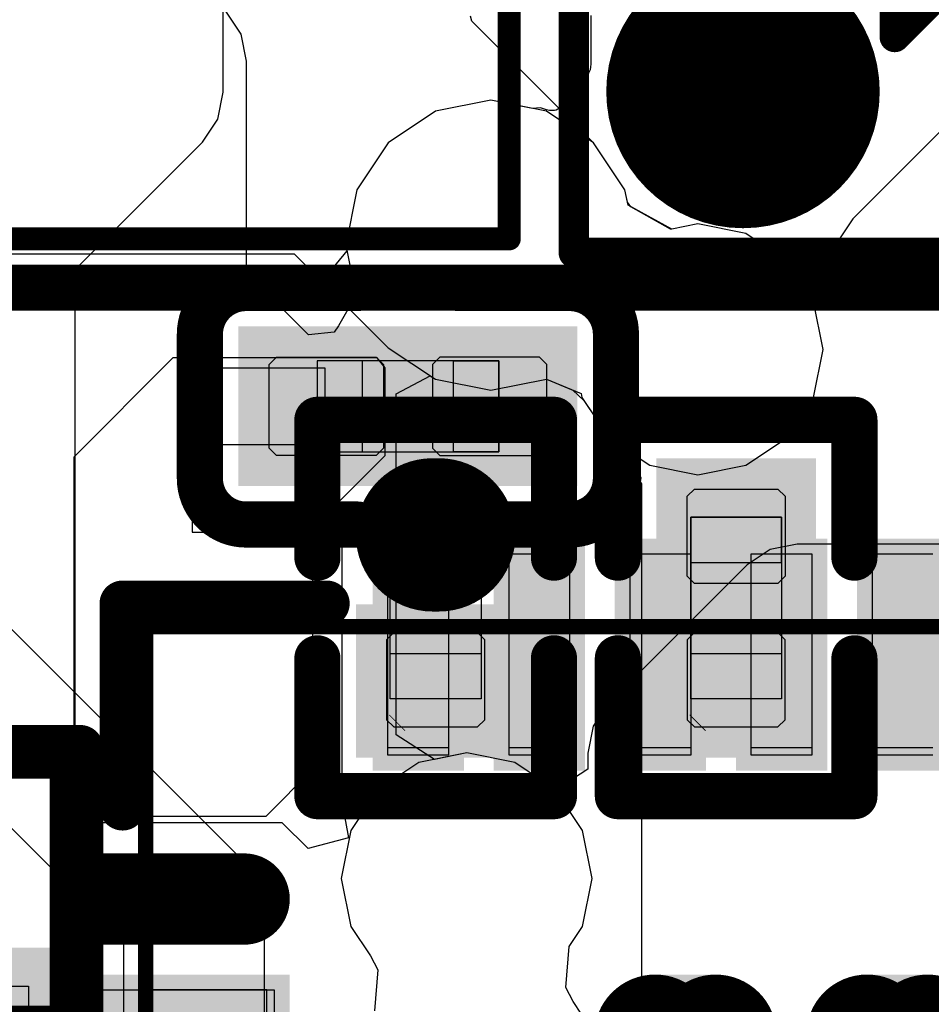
# Model space of a CAD drawing. Header units: millimetres. Extents: x 0 to 11.7, y 0 to 8.3.
# Tile 24 of 46: x 5.302 to 5.42, y 3.134 to 3.262. Entities that reach past the tile are written whole.
import ezdxf

# ---------------------------------------------------------------- set-up
doc = ezdxf.new("R2010")
doc.units = ezdxf.units.MM
doc.header["$MEASUREMENT"] = 0
for name, color, linetype in [('BottomLayer', 5, 'Continuous'), ('BottomOverlay', 54, 'Continuous'), ('BottomPaste', 16, 'Continuous'), ('BottomSolder', 6, 'Continuous'), ('ConnectLayer', 7, 'Continuous'), ('Mechanical15', 56, 'Continuous'), ('Mechanical4', 56, 'Continuous'), ('Mechanical5', 56, 'Continuous'), ('Mechanical6', 56, 'Continuous'), ('TopLayer', 1, 'Continuous'), ('TopOverlay', 2, 'Continuous'), ('TopPaste', 8, 'Continuous'), ('TopSolder', 216, 'Continuous')]:
    doc.layers.add(name, color=color, linetype=linetype)

# ---------------------------------------------------------------- blocks, each defined once
blk = doc.blocks.new('C0201_B_16')
at = {"layer": 'BottomLayer'}
for points in [[(-0.0182, -0.00569), (-0.00369, -0.00569), (-0.0182, 0.00707), (-0.00369, 0.00707)], [(0.00339, -0.00569), (0.0179, -0.00569), (0.00339, 0.00707), (0.0179, 0.00707)]]:
    blk.add_solid(points, dxfattribs=at)
at = {"layer": 'BottomOverlay', "const_width": 0.006}
for points in [[(-0.0272, 0.01007, -0.414214), (-0.0212, 0.01607)], [(0.0209, 0.01607, -0.414214), (0.0269, 0.01007)], [(-0.0212, -0.01469, -0.414214), (-0.0272, -0.00869)], [(0.0269, -0.00869, -0.414214), (0.0209, -0.01469)]]:
    blk.add_lwpolyline(points, format="xyb", dxfattribs=at)
for points in [[(-0.00669, 0.01607), (-0.0212, 0.01607)], [(0.0209, 0.01607), (0.00639, 0.01607)], [(-0.0272, 0.01007), (-0.0272, -0.00869)], [(0.0269, 0.01007), (0.0269, -0.00869)], [(-0.00669, -0.01469), (-0.0212, -0.01469)], [(0.0209, -0.01469), (0.00639, -0.01469)]]:
    blk.add_lwpolyline(points, dxfattribs=at)
at = {"layer": 'BottomOverlay', "const_width": 0.003}
for points in [[(-0.0227, 0.01607, 1), (-0.0197, 0.01607, 1)], [(-0.0227, 0.01607, 1), (-0.0197, 0.01607, 1)], [(-0.00819, 0.01607, 1), (-0.00519, 0.01607, 1)], [(0.00489, 0.01607, 1), (0.00789, 0.01607, 1)], [(0.0194, 0.01607, 1), (0.0224, 0.01607, 1)], [(0.0194, 0.01607, 1), (0.0224, 0.01607, 1)], [(-0.0287, 0.01007, 1), (-0.0257, 0.01007, 1)], [(-0.0287, 0.01007, 1), (-0.0257, 0.01007, 1)], [(0.0254, 0.01007, 1), (0.0284, 0.01007, 1)], [(0.0254, 0.01007, 1), (0.0284, 0.01007, 1)], [(-0.0287, -0.00869, 1), (-0.0257, -0.00869, 1)], [(-0.0287, -0.00869, 1), (-0.0257, -0.00869, 1)], [(0.0254, -0.00869, 1), (0.0284, -0.00869, 1)], [(0.0254, -0.00869, 1), (0.0284, -0.00869, 1)], [(-0.0227, -0.01469, 1), (-0.0197, -0.01469, 1)], [(-0.0227, -0.01469, 1), (-0.0197, -0.01469, 1)], [(-0.00819, -0.01469, 1), (-0.00519, -0.01469, 1)], [(0.00489, -0.01469, 1), (0.00789, -0.01469, 1)], [(0.0194, -0.01469, 1), (0.0224, -0.01469, 1)], [(0.0194, -0.01469, 1), (0.0224, -0.01469, 1)]]:
    blk.add_lwpolyline(points, format="xyb", close=True, dxfattribs=at)
at = {"layer": 'BottomPaste'}
for p, q in [((-0.01725, 0.00707), (-0.0182, 0.00612)), ((-0.00428, 0.00707), (-0.01725, 0.00707)), ((-0.00334, 0.00612), (-0.00428, 0.00707)), ((0.00304, 0.00612), (0.00398, 0.00707)), ((0.00398, 0.00707), (0.01695, 0.00707)), ((0.01695, 0.00707), (0.0179, 0.00612)), ((-0.0182, 0.00612), (-0.0182, -0.00474)), ((-0.00334, -0.00474), (-0.00334, 0.00612)), ((0.00304, -0.00474), (0.00304, 0.00612)), ((0.0179, 0.00612), (0.0179, -0.00474)), ((-0.0182, -0.00474), (-0.01725, -0.00569)), ((-0.00428, -0.00569), (-0.00334, -0.00474)), ((0.00398, -0.00569), (0.00304, -0.00474)), ((0.0179, -0.00474), (0.01695, -0.00569)), ((-0.01725, -0.00569), (-0.00428, -0.00569)), ((0.01695, -0.00569), (0.00398, -0.00569))]:
    blk.add_line(p, q, dxfattribs=at)
for points in [[(-0.0182, -0.00569), (-0.00369, -0.00569), (-0.0182, 0.00707), (-0.00369, 0.00707)], [(0.00339, -0.00569), (0.0179, -0.00569), (0.00339, 0.00707), (0.0179, 0.00707)]]:
    blk.add_solid(points, dxfattribs=at)
at = {"layer": 'BottomSolder'}
for points in [[(-0.0222, -0.00969), (0.00031, -0.00969), (-0.0222, 0.01107), (0.00031, 0.01107)], [(-0.00061, -0.00969), (0.0219, -0.00969), (-0.00061, 0.01107), (0.0219, 0.01107)]]:
    blk.add_solid(points, dxfattribs=at)
at = {"layer": 'Mechanical4'}
for p, q in [((0.01166, 0.0066), (-0.01196, 0.0066)), ((-0.01196, 0.0066), (-0.01196, -0.00521)), ((0.01166, -0.00521), (0.01166, 0.0066)), ((-0.01196, -0.00521), (0.01166, -0.00521))]:
    blk.add_line(p, q, dxfattribs=at)
at = {"layer": 'Mechanical5'}
for p, q in [((-0.01196, -0.00521), (-0.01196, 0.0066)), ((-0.01196, 0.0066), (-0.00606, 0.0066)), ((-0.00606, 0.0066), (-0.00606, -0.00521)), ((0.01166, 0.0066), (0.00576, 0.0066)), ((0.00576, 0.0066), (0.00576, -0.00521)), ((0.01166, -0.00521), (0.01166, 0.0066)), ((-0.00606, -0.00521), (-0.01196, -0.00521)), ((0.00576, -0.00521), (0.01166, -0.00521))]:
    blk.add_line(p, q, dxfattribs=at)
blk = doc.blocks.new('R0201_53')
at = {"layer": 'Mechanical15', "const_width": 0.0001}
blk.add_lwpolyline([(0.01465, -0.006), (0.01665, -0.004)], dxfattribs=at)
at = {"layer": 'Mechanical15', "const_width": 0.00005}
for points in [[(0.01662, -0.004, 1), (0.01667, -0.004, 1)], [(0.01462, -0.006, 1), (0.01467, -0.006, 1)]]:
    blk.add_lwpolyline(points, format="xyb", close=True, dxfattribs=at)
at = {"layer": 'Mechanical4'}
for p, q in [((-0.01111, 0.00591), (0.01252, 0.00591)), ((-0.01111, -0.0059), (-0.01111, 0.00591)), ((0.01252, 0.00591), (0.01252, -0.0059)), ((0.01252, -0.0059), (-0.01111, -0.0059))]:
    blk.add_line(p, q, dxfattribs=at)
at = {"layer": 'Mechanical5'}
for p, q in [((-0.0052, 0.00591), (-0.01111, 0.00591)), ((-0.01111, 0.00591), (-0.01111, -0.0059)), ((-0.0052, -0.0059), (-0.0052, 0.00591)), ((0.00661, 0.00591), (0.01252, 0.00591)), ((0.00661, -0.0059), (0.00661, 0.00591)), ((0.01252, 0.00591), (0.01252, -0.0059)), ((-0.01111, -0.0059), (-0.0052, -0.0059)), ((0.01252, -0.0059), (0.00661, -0.0059))]:
    blk.add_line(p, q, dxfattribs=at)
at = {"layer": 'TopLayer', "const_width": 0.01193}
blk.add_lwpolyline([(-0.0088, 0.00041), (-0.0088, -0.00041)], dxfattribs=at)
at = {"layer": 'TopLayer', "const_width": 0.00597}
for points in [[(-0.01179, 0.00041, 1), (-0.00582, 0.00041, 1)], [(-0.01179, -0.00041, 1), (-0.00582, -0.00041, 1)]]:
    blk.add_lwpolyline(points, format="xyb", close=True, dxfattribs=at)
at = {"layer": 'TopLayer'}
blk.add_solid([(0.00425, -0.00638), (0.01618, -0.00638), (0.00425, 0.00638), (0.01618, 0.00638)], dxfattribs=at)
at = {"layer": 'TopOverlay', "const_width": 0.006}
for points in [[(-0.02377, -0.01538), (-0.02377, 0.01538)], [(-0.00584, 0.01538), (-0.02377, 0.01538)], [(0.02518, 0.01538), (0.00725, 0.01538)], [(0.02518, -0.01538), (0.02518, 0.01538)], [(-0.00584, -0.01538), (-0.02377, -0.01538)], [(0.02518, -0.01538), (0.00725, -0.01538)]]:
    blk.add_lwpolyline(points, dxfattribs=at)
at = {"layer": 'TopOverlay', "const_width": 0.003}
for points in [[(-0.02527, 0.01538, 1), (-0.02227, 0.01538, 1)], [(-0.02527, 0.01538, 1), (-0.02227, 0.01538, 1)], [(-0.00734, 0.01538, 1), (-0.00434, 0.01538, 1)], [(0.00575, 0.01538, 1), (0.00875, 0.01538, 1)], [(0.02368, 0.01538, 1), (0.02668, 0.01538, 1)], [(0.02368, 0.01538, 1), (0.02668, 0.01538, 1)], [(-0.02527, -0.01538, 1), (-0.02227, -0.01538, 1)], [(-0.02527, -0.01538, 1), (-0.02227, -0.01538, 1)], [(-0.00734, -0.01538, 1), (-0.00434, -0.01538, 1)], [(0.00575, -0.01538, 1), (0.00875, -0.01538, 1)], [(0.02368, -0.01538, 1), (0.02668, -0.01538, 1)], [(0.02368, -0.01538, 1), (0.02668, -0.01538, 1)]]:
    blk.add_lwpolyline(points, format="xyb", close=True, dxfattribs=at)
at = {"layer": 'TopPaste'}
for p, q in [((-0.01477, 0.00543), (-0.01383, 0.00638)), ((-0.01477, -0.00543), (-0.01477, 0.00543)), ((-0.01383, 0.00638), (-0.00343, 0.00638)), ((-0.00343, 0.00638), (-0.00248, 0.00543)), ((-0.00248, 0.00543), (-0.00248, -0.00543)), ((0.00484, 0.00638), (0.00389, 0.00543)), ((0.00389, 0.00543), (0.00389, -0.00543)), ((0.01524, 0.00638), (0.00484, 0.00638)), ((0.01618, 0.00543), (0.01524, 0.00638)), ((0.01618, -0.00543), (0.01618, 0.00543)), ((-0.01383, -0.00638), (-0.01477, -0.00543)), ((-0.00343, -0.00638), (-0.01383, -0.00638)), ((-0.00248, -0.00543), (-0.00343, -0.00638)), ((0.00389, -0.00543), (0.00484, -0.00638)), ((0.00484, -0.00638), (0.01524, -0.00638)), ((0.01524, -0.00638), (0.01618, -0.00543))]:
    blk.add_line(p, q, dxfattribs=at)
at = {"layer": 'TopPaste', "const_width": 0.01193}
blk.add_lwpolyline([(-0.0088, 0.00041), (-0.0088, -0.00041)], dxfattribs=at)
at = {"layer": 'TopPaste', "const_width": 0.00597}
for points in [[(-0.01179, 0.00041, 1), (-0.00582, 0.00041, 1)], [(-0.01179, -0.00041, 1), (-0.00582, -0.00041, 1)]]:
    blk.add_lwpolyline(points, format="xyb", close=True, dxfattribs=at)
at = {"layer": 'TopPaste'}
blk.add_solid([(0.00425, -0.00638), (0.01618, -0.00638), (0.00425, 0.00638), (0.01618, 0.00638)], dxfattribs=at)
at = {"layer": 'TopSolder', "const_width": 0.01993}
blk.add_lwpolyline([(-0.0088, 0.00041), (-0.0088, -0.00041)], dxfattribs=at)
at = {"layer": 'TopSolder', "const_width": 0.00997}
for points in [[(-0.01379, 0.00041, 1), (-0.00382, 0.00041, 1)], [(-0.01379, -0.00041, 1), (-0.00382, -0.00041, 1)]]:
    blk.add_lwpolyline(points, format="xyb", close=True, dxfattribs=at)
at = {"layer": 'TopSolder'}
blk.add_solid([(0.00025, -0.01038), (0.02018, -0.01038), (0.00025, 0.01038), (0.02018, 0.01038)], dxfattribs=at)
blk = doc.blocks.new('R0201_54')
at = {"layer": 'Mechanical15', "const_width": 0.0001}
blk.add_lwpolyline([(0.01465, -0.006), (0.01665, -0.004)], dxfattribs=at)
at = {"layer": 'Mechanical15', "const_width": 0.00005}
for points in [[(0.01662, -0.004, 1), (0.01667, -0.004, 1)], [(0.01462, -0.006, 1), (0.01467, -0.006, 1)]]:
    blk.add_lwpolyline(points, format="xyb", close=True, dxfattribs=at)
at = {"layer": 'Mechanical4'}
for p, q in [((-0.01111, 0.00591), (0.01252, 0.00591)), ((-0.01111, -0.0059), (-0.01111, 0.00591)), ((0.01252, 0.00591), (0.01252, -0.0059)), ((0.01252, -0.0059), (-0.01111, -0.0059))]:
    blk.add_line(p, q, dxfattribs=at)
at = {"layer": 'Mechanical5'}
for p, q in [((-0.0052, 0.00591), (-0.01111, 0.00591)), ((-0.01111, 0.00591), (-0.01111, -0.0059)), ((-0.0052, -0.0059), (-0.0052, 0.00591)), ((0.00661, 0.00591), (0.01252, 0.00591)), ((0.00661, -0.0059), (0.00661, 0.00591)), ((0.01252, 0.00591), (0.01252, -0.0059)), ((-0.01111, -0.0059), (-0.0052, -0.0059)), ((0.01252, -0.0059), (0.00661, -0.0059))]:
    blk.add_line(p, q, dxfattribs=at)
at = {"layer": 'TopLayer'}
for points in [[(-0.01477, -0.00638), (-0.00284, -0.00638), (-0.01477, 0.00638), (-0.00284, 0.00638)], [(0.00425, -0.00638), (0.01618, -0.00638), (0.00425, 0.00638), (0.01618, 0.00638)]]:
    blk.add_solid(points, dxfattribs=at)
at = {"layer": 'TopOverlay', "const_width": 0.006}
for points in [[(-0.02377, -0.01538), (-0.02377, 0.01538)], [(-0.00584, 0.01538), (-0.02377, 0.01538)], [(0.02518, 0.01538), (0.00725, 0.01538)], [(0.02518, -0.01538), (0.02518, 0.01538)], [(-0.00584, -0.01538), (-0.02377, -0.01538)], [(0.02518, -0.01538), (0.00725, -0.01538)]]:
    blk.add_lwpolyline(points, dxfattribs=at)
at = {"layer": 'TopOverlay', "const_width": 0.003}
for points in [[(-0.02527, 0.01538, 1), (-0.02227, 0.01538, 1)], [(-0.02527, 0.01538, 1), (-0.02227, 0.01538, 1)], [(-0.00734, 0.01538, 1), (-0.00434, 0.01538, 1)], [(0.00575, 0.01538, 1), (0.00875, 0.01538, 1)], [(0.02368, 0.01538, 1), (0.02668, 0.01538, 1)], [(0.02368, 0.01538, 1), (0.02668, 0.01538, 1)], [(-0.02527, -0.01538, 1), (-0.02227, -0.01538, 1)], [(-0.02527, -0.01538, 1), (-0.02227, -0.01538, 1)], [(-0.00734, -0.01538, 1), (-0.00434, -0.01538, 1)], [(0.00575, -0.01538, 1), (0.00875, -0.01538, 1)], [(0.02368, -0.01538, 1), (0.02668, -0.01538, 1)], [(0.02368, -0.01538, 1), (0.02668, -0.01538, 1)]]:
    blk.add_lwpolyline(points, format="xyb", close=True, dxfattribs=at)
at = {"layer": 'TopPaste'}
for p, q in [((-0.01477, 0.00543), (-0.01383, 0.00638)), ((-0.01477, -0.00543), (-0.01477, 0.00543)), ((-0.01383, 0.00638), (-0.00343, 0.00638)), ((-0.00343, 0.00638), (-0.00248, 0.00543)), ((-0.00248, 0.00543), (-0.00248, -0.00543)), ((0.00484, 0.00638), (0.00389, 0.00543)), ((0.00389, 0.00543), (0.00389, -0.00543)), ((0.01524, 0.00638), (0.00484, 0.00638)), ((0.01618, 0.00543), (0.01524, 0.00638)), ((0.01618, -0.00543), (0.01618, 0.00543)), ((-0.01383, -0.00638), (-0.01477, -0.00543)), ((-0.00343, -0.00638), (-0.01383, -0.00638)), ((-0.00248, -0.00543), (-0.00343, -0.00638)), ((0.00389, -0.00543), (0.00484, -0.00638)), ((0.00484, -0.00638), (0.01524, -0.00638)), ((0.01524, -0.00638), (0.01618, -0.00543))]:
    blk.add_line(p, q, dxfattribs=at)
for points in [[(-0.01477, -0.00638), (-0.00284, -0.00638), (-0.01477, 0.00638), (-0.00284, 0.00638)], [(0.00425, -0.00638), (0.01618, -0.00638), (0.00425, 0.00638), (0.01618, 0.00638)]]:
    blk.add_solid(points, dxfattribs=at)
at = {"layer": 'TopSolder'}
for points in [[(-0.01877, -0.01038), (0.00116, -0.01038), (-0.01877, 0.01038), (0.00116, 0.01038)], [(0.00025, -0.01038), (0.02018, -0.01038), (0.00025, 0.01038), (0.02018, 0.01038)]]:
    blk.add_solid(points, dxfattribs=at)
blk = doc.blocks.new('QFN_56_L7_0_W7_0_P0_40_TL_EP4_0_B_58')
at = {"layer": 'BottomLayer', "const_width": 0.00787}
blk.add_lwpolyline([(0.10539, 0.13963), (0.10539, 0.12132)], dxfattribs=at)
at = {"layer": 'BottomLayer', "const_width": 0.00394}
for points in [[(0.10342, 0.13963, 1), (0.10736, 0.13963, 1)], [(0.10342, 0.12132, 1), (0.10736, 0.12132, 1)]]:
    blk.add_lwpolyline(points, format="xyb", close=True, dxfattribs=at)
at = {"layer": 'BottomLayer'}
for points in [[(0.0857, 0.11739), (0.09357, 0.11739), (0.0857, 0.14357), (0.09357, 0.14357)], [(0.12409, 0.09474), (0.15027, 0.09474), (0.12409, 0.10261), (0.15027, 0.10261)], [(0.12409, 0.079), (0.15027, 0.079), (0.12409, 0.08687), (0.15027, 0.08687)], [(0.12409, 0.06325), (0.15027, 0.06325), (0.12409, 0.07112), (0.15027, 0.07112)], [(0.12409, 0.0475), (0.15027, 0.0475), (0.12409, 0.05537), (0.15027, 0.05537)], [(0.12409, 0.03175), (0.15027, 0.03175), (0.12409, 0.03962), (0.15027, 0.03962)]]:
    blk.add_solid(points, dxfattribs=at)
at = {"layer": 'BottomOverlay', "const_width": 0.006}
for points in [[(0.1173, 0.13712), (0.14382, 0.13712)], [(0.14382, 0.13712), (0.14382, 0.11059)]]:
    blk.add_lwpolyline(points, dxfattribs=at)
at = {"layer": 'BottomOverlay', "const_width": 0.003}
for points in [[(0.1158, 0.13712, 1), (0.1188, 0.13712, 1)], [(0.14232, 0.13712, 1), (0.14532, 0.13712, 1)], [(0.14232, 0.13712, 1), (0.14532, 0.13712, 1)], [(0.14232, 0.11059, 1), (0.14532, 0.11059, 1)]]:
    blk.add_lwpolyline(points, format="xyb", close=True, dxfattribs=at)
at = {"layer": 'BottomPaste'}
for p, q in [((0.0857, 0.14357), (0.09357, 0.14357)), ((0.09357, 0.14357), (0.09357, 0.11739)), ((0.10145, 0.14357), (0.10932, 0.14357)), ((0.10145, 0.11739), (0.10145, 0.14357)), ((0.10932, 0.14357), (0.10932, 0.11739)), ((0.09357, 0.11739), (0.0857, 0.11739)), ((0.10932, 0.11739), (0.10145, 0.11739)), ((0.12409, 0.10261), (0.15027, 0.10261)), ((0.12409, 0.09474), (0.12409, 0.10261)), ((0.15027, 0.10261), (0.15027, 0.09474)), ((0.15027, 0.09474), (0.12409, 0.09474)), ((0.12409, 0.08687), (0.15027, 0.08687)), ((0.12409, 0.079), (0.12409, 0.08687)), ((0.15027, 0.08687), (0.15027, 0.079)), ((0.15027, 0.079), (0.12409, 0.079)), ((0.12409, 0.07112), (0.15027, 0.07112)), ((0.12409, 0.06325), (0.12409, 0.07112)), ((0.15027, 0.07112), (0.15027, 0.06325)), ((0.15027, 0.06325), (0.12409, 0.06325)), ((0.12409, 0.05537), (0.15027, 0.05537)), ((0.12409, 0.0475), (0.12409, 0.05537)), ((0.15027, 0.05537), (0.15027, 0.0475)), ((0.15027, 0.0475), (0.12409, 0.0475)), ((0.12409, 0.03962), (0.15027, 0.03962)), ((0.12409, 0.03175), (0.12409, 0.03962)), ((0.15027, 0.03962), (0.15027, 0.03175))]:
    blk.add_line(p, q, dxfattribs=at)
at = {"layer": 'BottomSolder', "const_width": 0.01187}
blk.add_lwpolyline([(0.10539, 0.13963), (0.10539, 0.12132)], dxfattribs=at)
at = {"layer": 'BottomSolder', "const_width": 0.00594}
for points in [[(0.10242, 0.13963, 1), (0.10836, 0.13963, 1)], [(0.10242, 0.12132, 1), (0.10836, 0.12132, 1)]]:
    blk.add_lwpolyline(points, format="xyb", close=True, dxfattribs=at)
at = {"layer": 'BottomSolder'}
for points in [[(0.0837, 0.11539), (0.09557, 0.11539), (0.0837, 0.14557), (0.09557, 0.14557)], [(0.12209, 0.09274), (0.15227, 0.09274), (0.12209, 0.10461), (0.15227, 0.10461)], [(0.12209, 0.077), (0.15227, 0.077), (0.12209, 0.08887), (0.15227, 0.08887)], [(0.12209, 0.06125), (0.15227, 0.06125), (0.12209, 0.07312), (0.15227, 0.07312)], [(0.12209, 0.0455), (0.15227, 0.0455), (0.12209, 0.05737), (0.15227, 0.05737)], [(0.12209, 0.02975), (0.15227, 0.02975), (0.12209, 0.04162), (0.15227, 0.04162)]]:
    blk.add_solid(points, dxfattribs=at)
at = {"layer": 'Mechanical15'}
for p, q in [((0.09358, 0.13411), (0.0857, 0.13411)), ((0.09358, 0.11837), (0.09358, 0.13411)), ((0.10145, 0.13411), (0.10145, 0.11837)), ((0.10932, 0.13411), (0.10145, 0.13411)), ((0.10932, 0.11837), (0.10932, 0.13411)), ((0.0857, 0.11837), (0.09358, 0.11837)), ((0.10145, 0.11837), (0.10932, 0.11837)), ((0.12507, 0.09474), (0.12507, 0.10262)), ((0.12507, 0.10262), (0.14082, 0.10262)), ((0.14082, 0.10262), (0.14082, 0.09474)), ((0.14082, 0.09474), (0.12507, 0.09474)), ((0.12507, 0.079), (0.12507, 0.08687)), ((0.12507, 0.08687), (0.14082, 0.08687)), ((0.14082, 0.08687), (0.14082, 0.079)), ((0.14082, 0.079), (0.12507, 0.079)), ((0.12507, 0.06325), (0.12507, 0.07112)), ((0.12507, 0.07112), (0.14082, 0.07112)), ((0.14082, 0.07112), (0.14082, 0.06325)), ((0.14082, 0.06325), (0.12507, 0.06325)), ((0.12507, 0.0475), (0.12507, 0.05537)), ((0.12507, 0.05537), (0.14082, 0.05537)), ((0.14082, 0.05537), (0.14082, 0.0475)), ((0.14082, 0.0475), (0.12507, 0.0475)), ((0.12507, 0.03175), (0.12507, 0.03963)), ((0.12507, 0.03963), (0.14082, 0.03963)), ((0.14082, 0.03963), (0.14082, 0.03175))]:
    blk.add_line(p, q, dxfattribs=at)
at = {"layer": 'Mechanical15', "const_width": 0.002}
for points in [[(-0.13477, 0.13411), (0.14082, 0.13411)], [(0.14082, 0.13411), (0.14082, -0.14148)]]:
    blk.add_lwpolyline(points, dxfattribs=at)
at = {"layer": 'Mechanical15', "const_width": 0.001}
blk.add_lwpolyline([(0.14032, 0.13411, 1), (0.14132, 0.13411, 1)], format="xyb", close=True, dxfattribs=at)
blk.add_lwpolyline([(0.14032, 0.13411, 1), (0.14132, 0.13411, 1)], format="xyb", close=True, dxfattribs=at)
blk = doc.blocks.new('TF_SMD_H2_8____B_64')
at = {"layer": 'BottomOverlay', "const_width": 0.00598}
blk.add_lwpolyline([(-0.12693, -0.08296), (0.16696, -0.08296)], dxfattribs=at)
at = {"layer": 'Mechanical15', "const_width": 0.002}
blk.add_lwpolyline([(-0.21, -0.08296), (0.23921, -0.08296)], dxfattribs=at)
blk = doc.blocks.new('__2812B_0807_70')
at = {"layer": 'TopLayer', "const_width": 0.01378}
for points in [[(-0.02594, 0.02339, 1), (-0.01216, 0.02339, 1)], [(0.01406, 0.02339, 1), (0.02784, 0.02339, 1)]]:
    blk.add_lwpolyline(points, format="xyb", close=True, dxfattribs=at)
at = {"layer": 'TopLayer'}
for points in [[(-0.00527, -0.04138), (-0.00527, -0.01383), (-0.03283, -0.04138), (-0.03283, -0.01383)], [(0.03473, -0.04138), (0.03473, -0.01383), (0.00717, -0.04138), (0.00717, -0.01383)]]:
    blk.add_solid(points, dxfattribs=at)
at = {"layer": 'TopOverlay', "const_width": 0.00394}
for points in [[(-0.04005, 0.04539), (-0.04005, 0.02264)], [(-0.04005, 0.04539), (0.04195, 0.04539)], [(0.04195, 0.04539), (0.04195, -0.04961)], [(-0.04005, 0.02264), (-0.04005, -0.02286)], [(-0.01196, 0.00366), (0.01369, 0.00366)], [(-0.01196, 0.00366), (0.00086, -0.00917)], [(0.01373, 0.0037), (0.00086, -0.00917)], [(0.01373, 0.0037), (0.01369, 0.00366)], [(-0.04005, -0.02286), (-0.04005, -0.0456)], [(-0.04005, -0.04061), (-0.04005, -0.04961)], [(-0.04005, -0.04961), (0.04195, -0.04961)]]:
    blk.add_lwpolyline(points, dxfattribs=at)
at = {"layer": 'TopOverlay', "const_width": 0.00197}
for points in [[(-0.04103, 0.04539, 1), (-0.03906, 0.04539, 1)], [(-0.04103, 0.04539, 1), (-0.03906, 0.04539, 1)], [(0.04097, 0.04539, 1), (0.04294, 0.04539, 1)], [(0.04097, 0.04539, 1), (0.04294, 0.04539, 1)], [(-0.04103, 0.02264, 1), (-0.03906, 0.02264, 1)], [(-0.04103, 0.02264, 1), (-0.03906, 0.02264, 1)], [(-0.01295, 0.00366, 1), (-0.01098, 0.00366, 1)], [(-0.01295, 0.00366, 1), (-0.01098, 0.00366, 1)], [(0.0127, 0.00366, 1), (0.01467, 0.00366, 1)], [(0.0127, 0.00366, 1), (0.01467, 0.00366, 1)], [(0.01274, 0.0037, 1), (0.01471, 0.0037, 1)], [(0.01274, 0.0037, 1), (0.01471, 0.0037, 1)], [(-0.00012, -0.00917, 1), (0.00185, -0.00917, 1)], [(-0.00012, -0.00917, 1), (0.00185, -0.00917, 1)], [(-0.04103, -0.02286, 1), (-0.03906, -0.02286, 1)], [(-0.04103, -0.02286, 1), (-0.03906, -0.02286, 1)], [(-0.04103, -0.04061, 1), (-0.03906, -0.04061, 1)], [(-0.04103, -0.0456, 1), (-0.03906, -0.0456, 1)], [(-0.04103, -0.04961, 1), (-0.03906, -0.04961, 1)], [(-0.04103, -0.04961, 1), (-0.03906, -0.04961, 1)], [(0.04097, -0.04961, 1), (0.04294, -0.04961, 1)], [(0.04097, -0.04961, 1), (0.04294, -0.04961, 1)]]:
    blk.add_lwpolyline(points, format="xyb", close=True, dxfattribs=at)
at = {"layer": 'TopPaste', "const_width": 0.01378}
for points in [[(-0.02594, 0.02339, 1), (-0.01216, 0.02339, 1)], [(0.01406, 0.02339, 1), (0.02784, 0.02339, 1)]]:
    blk.add_lwpolyline(points, format="xyb", close=True, dxfattribs=at)
at = {"layer": 'TopPaste'}
for points in [[(-0.00527, -0.04138), (-0.00527, -0.01383), (-0.03283, -0.04138), (-0.03283, -0.01383)], [(0.03473, -0.04138), (0.03473, -0.01383), (0.00717, -0.04138), (0.00717, -0.01383)]]:
    blk.add_solid(points, dxfattribs=at)
at = {"layer": 'TopSolder', "const_width": 0.01778}
for points in [[(-0.02794, 0.02339, 1), (-0.01016, 0.02339, 1)], [(0.01206, 0.02339, 1), (0.02984, 0.02339, 1)]]:
    blk.add_lwpolyline(points, format="xyb", close=True, dxfattribs=at)
at = {"layer": 'TopSolder'}
for points in [[(-0.00127, -0.04538), (-0.00127, -0.00983), (-0.03683, -0.04538), (-0.03683, -0.00983)], [(0.03873, -0.04538), (0.03873, -0.00983), (0.00317, -0.04538), (0.00317, -0.00983)]]:
    blk.add_solid(points, dxfattribs=at)
blk = doc.blocks.new('LCD_240_240_76')
at = {"layer": 'TopSolder', "const_width": 0.00794}
for points in [[(-0.34464, 0.41615, 1), (-0.3367, 0.41615, 1)], [(-0.33676, 0.41615, 1), (-0.32883, 0.41615, 1)], [(-0.31708, 0.41615, 1), (-0.30914, 0.41615, 1)], [(-0.3092, 0.41615, 1), (-0.30127, 0.41615, 1)]]:
    blk.add_lwpolyline(points, format="xyb", close=True, dxfattribs=at)
at = {"layer": 'TopSolder'}
for points in [[(-0.34067, 0.30109), (-0.33279, 0.30109), (-0.34067, 0.42409), (-0.33279, 0.42409)], [(-0.31311, 0.30109), (-0.30524, 0.30109), (-0.31311, 0.42409), (-0.30524, 0.42409)]]:
    blk.add_solid(points, dxfattribs=at)
blk = doc.blocks.new('SOT_723_L1_2_W0_8_P0_40_LS1_2_BR_82')
at = {"layer": 'Mechanical15'}
for p, q in [((0.01221, 0.01161), (0.01221, 0.01988)), ((0.01221, 0.01988), (0.02362, 0.01988)), ((0.02362, 0.01988), (0.02362, 0.01161)), ((0.01221, 0.01161), (0.01221, 0.01161)), ((0.02362, 0.01161), (0.01221, 0.01161)), ((-0.01221, 0.0061), (-0.02362, 0.0061)), ((-0.02362, 0.0061), (-0.02362, -0.0061)), ((-0.01221, -0.0061), (-0.01221, 0.0061)), ((-0.02362, -0.0061), (-0.01221, -0.0061)), ((-0.01221, -0.0061), (-0.01221, -0.0061)), ((0.01221, -0.01988), (0.01221, -0.01161)), ((0.01221, -0.01161), (0.02362, -0.01161)), ((0.02362, -0.01161), (0.02362, -0.01988)), ((0.01221, -0.01988), (0.01221, -0.01988)), ((0.02362, -0.01988), (0.01221, -0.01988)), ((0.02264, -0.02126), (0.02125, -0.02264)), ((0.0246, -0.02126), (0.02264, -0.02126)), ((0.02598, -0.02264), (0.0246, -0.02126)), ((0.02125, -0.02264), (0.02125, -0.02362)), ((0.02598, -0.02362), (0.02598, -0.02264)), ((0.02125, -0.02362), (0.02125, -0.0246)), ((0.02598, -0.02362), (0.02598, -0.02362)), ((0.02598, -0.0246), (0.02598, -0.02362)), ((0.02125, -0.0246), (0.02264, -0.02599)), ((0.0246, -0.02598), (0.02598, -0.0246)), ((0.02264, -0.02599), (0.0246, -0.02598))]:
    blk.add_line(p, q, dxfattribs=at)
at = {"layer": 'Mechanical15', "const_width": 0.002}
for points in [[(0.01575, 0.02362), (-0.01575, 0.02362)], [(-0.01575, -0.02362), (-0.01575, 0.02362)], [(0.01575, -0.02362), (0.01575, 0.02362)], [(0.01575, -0.02362), (-0.01575, -0.02362)]]:
    blk.add_lwpolyline(points, dxfattribs=at)
at = {"layer": 'Mechanical15', "const_width": 0.001}
for points in [[(-0.01625, 0.02362, 1), (-0.01525, 0.02362, 1)], [(-0.01625, 0.02362, 1), (-0.01525, 0.02362, 1)], [(0.01525, 0.02362, 1), (0.01625, 0.02362, 1)], [(0.01525, 0.02362, 1), (0.01625, 0.02362, 1)], [(-0.01625, -0.02362, 1), (-0.01525, -0.02362, 1)], [(-0.01625, -0.02362, 1), (-0.01525, -0.02362, 1)], [(0.01525, -0.02362, 1), (0.01625, -0.02362, 1)], [(0.01525, -0.02362, 1), (0.01625, -0.02362, 1)]]:
    blk.add_lwpolyline(points, format="xyb", close=True, dxfattribs=at)
at = {"layer": 'Mechanical6'}
for points, const_width in [([(0.03894, -0.015, 1), (0.03106, -0.015, 1)], 0.00787), ([(0.02909, -0.015, 1), (0.03303, -0.015, 1)], 0.00394), ([(0.03697, -0.015, 1), (0.04091, -0.015, 1)], 0.00394)]:
    blk.add_lwpolyline(points, format="xyb", close=True, dxfattribs=dict(at, const_width=const_width))
at = {"layer": 'TopLayer', "const_width": 0.01709}
blk.add_lwpolyline([(-0.01977, 0), (-0.02193, 0)], dxfattribs=at)
at = {"layer": 'TopLayer', "const_width": 0.00854}
for points in [[(-0.0262, 0, 1), (-0.01766, 0, 1)], [(-0.02404, 0, 1), (-0.0155, 0, 1)]]:
    blk.add_lwpolyline(points, format="xyb", close=True, dxfattribs=at)
at = {"layer": 'TopLayer'}
for points in [[(0.01122, 0.00996), (0.03048, 0.00996), (0.01122, 0.02154), (0.03048, 0.02154)], [(0.01122, -0.02154), (0.03048, -0.02154), (0.01122, -0.00996), (0.03048, -0.00996)]]:
    blk.add_solid(points, dxfattribs=at)
at = {"layer": 'TopOverlay', "const_width": 0.006}
for points in [[(-0.01875, 0.01479), (-0.01875, 0.02662)], [(0.01875, 0.02662), (-0.01875, 0.02662)], [(0.01875, -0.00096), (0.01875, 0.00096)], [(-0.01875, -0.02662), (-0.01875, -0.01479)], [(0.01875, -0.02662), (-0.01875, -0.02662)]]:
    blk.add_lwpolyline(points, dxfattribs=at)
at = {"layer": 'TopOverlay', "const_width": 0.003}
for points in [[(-0.02025, 0.02662, 1), (-0.01725, 0.02662, 1)], [(-0.02025, 0.02662, 1), (-0.01725, 0.02662, 1)], [(0.01725, 0.02662, 1), (0.02025, 0.02662, 1)], [(-0.02025, 0.01479, 1), (-0.01725, 0.01479, 1)], [(0.01725, 0.00096, 1), (0.02025, 0.00096, 1)], [(0.01725, -0.00096, 1), (0.02025, -0.00096, 1)], [(-0.02025, -0.01479, 1), (-0.01725, -0.01479, 1)], [(-0.02025, -0.02662, 1), (-0.01725, -0.02662, 1)], [(-0.02025, -0.02662, 1), (-0.01725, -0.02662, 1)], [(0.01725, -0.02662, 1), (0.02025, -0.02662, 1)]]:
    blk.add_lwpolyline(points, format="xyb", close=True, dxfattribs=at)
at = {"layer": 'TopPaste', "const_width": 0.01709}
blk.add_lwpolyline([(-0.01977, 0), (-0.02193, 0)], dxfattribs=at)
at = {"layer": 'TopPaste', "const_width": 0.00854}
for points in [[(-0.0262, 0, 1), (-0.01766, 0, 1)], [(-0.02404, 0, 1), (-0.0155, 0, 1)]]:
    blk.add_lwpolyline(points, format="xyb", close=True, dxfattribs=at)
at = {"layer": 'TopPaste'}
for points in [[(0.01122, 0.00996), (0.03048, 0.00996), (0.01122, 0.02154), (0.03048, 0.02154)], [(0.01122, -0.02154), (0.03048, -0.02154), (0.01122, -0.00996), (0.03048, -0.00996)]]:
    blk.add_solid(points, dxfattribs=at)
at = {"layer": 'TopSolder', "const_width": 0.02509}
blk.add_lwpolyline([(-0.01977, 0), (-0.02193, 0)], dxfattribs=at)
at = {"layer": 'TopSolder', "const_width": 0.01254}
for points in [[(-0.0282, 0, 1), (-0.01566, 0, 1)], [(-0.02604, 0, 1), (-0.0135, 0, 1)]]:
    blk.add_lwpolyline(points, format="xyb", close=True, dxfattribs=at)
at = {"layer": 'TopSolder'}
for points in [[(0.00722, 0.00596), (0.03448, 0.00596), (0.00722, 0.02554), (0.03448, 0.02554)], [(0.00722, -0.02554), (0.03448, -0.02554), (0.00722, -0.00596), (0.03448, -0.00596)]]:
    blk.add_solid(points, dxfattribs=at)

msp = doc.modelspace()

# ---------------------------------------------------------------- linework, layer by layer
at = {"layer": 'BottomLayer'}
for p, q in [((5.32171, 3.21767), (5.30881, 3.20477)), ((5.34825, 3.21767), (5.32171, 3.21767)), ((5.34931, 3.21637), (5.34825, 3.21767)), ((5.34931, 3.20497), (5.34931, 3.21637)), ((5.30881, 3.20477), (5.30881, 3.16297)), ((5.33991, 3.19557), (5.34931, 3.20497)), ((5.33991, 3.16417), (5.33991, 3.19557)), ((5.33381, 3.15807), (5.33991, 3.16417)), ((5.30881, 3.16297), (5.31371, 3.15807)), ((5.31371, 3.15807), (5.33381, 3.15807))]:
    msp.add_line(p, q, dxfattribs=at)
at = {"layer": 'ConnectLayer'}
for p, q in [((5.4571, 3.28276), (5.4101, 3.23576)), ((5.32824, 3.25224), (5.32824, 3.28057)), ((5.33058, 3.25978), (5.32859, 3.26276)), ((5.36058, 3.26147), (5.36042, 3.26211)), ((5.37605, 3.26221), (5.37605, 3.25578)), ((5.37639, 3.24566), (5.36058, 3.26147)), ((5.33128, 3.25627), (5.33058, 3.25978)), ((5.33128, 3.22875), (5.33128, 3.25627)), ((5.37599, 3.25544), (5.37595, 3.25521)), ((5.37605, 3.25578), (5.37599, 3.25563)), ((5.37599, 3.25563), (5.37599, 3.25544)), ((5.37574, 3.25469), (5.37537, 3.25404)), ((5.37594, 3.25514), (5.37574, 3.25469)), ((5.37596, 3.25518), (5.37594, 3.25514)), ((5.37595, 3.25521), (5.37596, 3.25518)), ((5.37485, 3.25328), (5.37301, 3.25107)), ((5.37537, 3.25404), (5.37485, 3.25328)), ((5.32754, 3.24873), (5.32824, 3.25224)), ((5.36305, 3.25119), (5.35583, 3.24975)), ((5.36305, 3.25119), (5.35583, 3.24975)), ((5.37027, 3.24975), (5.36305, 3.25119)), ((5.36848, 3.25011), (5.36305, 3.25119)), ((5.3724, 3.25045), (5.37203, 3.25018)), ((5.37259, 3.25063), (5.3724, 3.25045)), ((5.37301, 3.25107), (5.37259, 3.25063)), ((5.35583, 3.24975), (5.34971, 3.24566)), ((5.35583, 3.24975), (5.34971, 3.24566)), ((5.3695, 3.25019), (5.36848, 3.25011)), ((5.37028, 3.24993), (5.3695, 3.25019)), ((5.37639, 3.24566), (5.37027, 3.24975)), ((5.37066, 3.24985), (5.37028, 3.24993)), ((5.37094, 3.24983), (5.37066, 3.24985)), ((5.37116, 3.24983), (5.37094, 3.24983)), ((5.37134, 3.24986), (5.37116, 3.24983)), ((5.37152, 3.24991), (5.37134, 3.24986)), ((5.37175, 3.25001), (5.37152, 3.24991)), ((5.37203, 3.25018), (5.37175, 3.25001)), ((5.32555, 3.24575), (5.32754, 3.24873)), ((5.30898, 3.22918), (5.32555, 3.24575)), ((5.34971, 3.24566), (5.34563, 3.23954)), ((5.34971, 3.24566), (5.34563, 3.23954)), ((5.38048, 3.23954), (5.37639, 3.24566)), ((5.38048, 3.23954), (5.37639, 3.24566)), ((5.34563, 3.23954), (5.34419, 3.23233)), ((5.34563, 3.23954), (5.34419, 3.23233)), ((5.3808, 3.23793), (5.38048, 3.23954)), ((5.38088, 3.23752), (5.38048, 3.23954)), ((5.38123, 3.23733), (5.3808, 3.23793)), ((5.38659, 3.23443), (5.38088, 3.23752)), ((5.38641, 3.2344), (5.38123, 3.23733)), ((5.38994, 3.23509), (5.38659, 3.23443)), ((5.38994, 3.23509), (5.38659, 3.23443)), ((5.39619, 3.23385), (5.38994, 3.23509)), ((5.39619, 3.23385), (5.38994, 3.23509)), ((5.4101, 3.23576), (5.40811, 3.23278)), ((5.38659, 3.23443), (5.38641, 3.2344)), ((5.40148, 3.23031), (5.39619, 3.23385)), ((5.40148, 3.23031), (5.39619, 3.23385)), ((5.40811, 3.23278), (5.40759, 3.23016)), ((5.2503, 3.23122), (5.33749, 3.23122)), ((5.33749, 3.23122), (5.34971, 3.21899)), ((5.34433, 3.23162), (5.34116, 3.22776)), ((5.34419, 3.23233), (5.34433, 3.23162)), ((5.34419, 3.23233), (5.34549, 3.22579)), ((5.40501, 3.22502), (5.40148, 3.23031)), ((5.40241, 3.22891), (5.40148, 3.23031)), ((5.40759, 3.23016), (5.40516, 3.22911)), ((5.30898, 3.15722), (5.30898, 3.22918)), ((5.33935, 3.22069), (5.33128, 3.22875)), ((5.40516, 3.22911), (5.40241, 3.22891)), ((5.34116, 3.22776), (5.32421, 3.22776)), ((5.32421, 3.22776), (5.32421, 3.21638)), ((5.34549, 3.22579), (5.34325, 3.22183)), ((5.40626, 3.21878), (5.40501, 3.22502)), ((5.34266, 3.22101), (5.33935, 3.22069)), ((5.34325, 3.22183), (5.34266, 3.22101)), ((5.34971, 3.21899), (5.35583, 3.2149)), ((5.40501, 3.21254), (5.40626, 3.21878)), ((5.32421, 3.21638), (5.34146, 3.21638)), ((5.34146, 3.21638), (5.34146, 3.20638)), ((5.35073, 3.21301), (5.35514, 3.21536)), ((5.35514, 3.21536), (5.35583, 3.2149)), ((5.35583, 3.2149), (5.36305, 3.21346)), ((5.35583, 3.2149), (5.36305, 3.21346)), ((5.36305, 3.21346), (5.37027, 3.2149)), ((5.36305, 3.21346), (5.37027, 3.2149)), ((5.37027, 3.2149), (5.37372, 3.21347)), ((5.37027, 3.2149), (5.37477, 3.21303)), ((5.37372, 3.21347), (5.37514, 3.21214)), ((5.35073, 3.16864), (5.35073, 3.21301)), ((5.37477, 3.21303), (5.37487, 3.21254)), ((5.37487, 3.21254), (5.37841, 3.20724)), ((5.37514, 3.21214), (5.37841, 3.20724)), ((5.40148, 3.20724), (5.40501, 3.21254)), ((5.37841, 3.20724), (5.37997, 3.2062)), ((5.37841, 3.20724), (5.3837, 3.20371)), ((5.39619, 3.20371), (5.40148, 3.20724)), ((5.34146, 3.20638), (5.32421, 3.20638)), ((5.32421, 3.20638), (5.32421, 3.195)), ((5.37997, 3.2062), (5.38059, 3.20519)), ((5.38059, 3.20519), (5.38122, 3.20474)), ((5.38122, 3.20474), (5.38155, 3.20446)), ((5.38155, 3.20446), (5.38179, 3.20421)), ((5.38179, 3.20421), (5.38196, 3.204)), ((5.38196, 3.204), (5.38207, 3.20383)), ((5.38207, 3.20383), (5.38215, 3.20367)), ((5.38215, 3.20367), (5.38221, 3.20352)), ((5.38221, 3.20352), (5.38226, 3.20334)), ((5.38226, 3.20334), (5.38229, 3.20312)), ((5.38229, 3.20312), (5.38232, 3.20253)), ((5.3837, 3.20371), (5.38994, 3.20247)), ((5.38994, 3.20247), (5.39619, 3.20371)), ((5.38232, 3.20253), (5.38254, 3.20207)), ((5.38254, 3.20207), (5.38244, 3.20157)), ((5.38244, 3.20157), (5.38263, 3.20129)), ((5.38263, 3.20129), (5.38263, 3.13607)), ((5.33093, 3.15217), (5.28908, 3.19402)), ((5.32421, 3.195), (5.34366, 3.195)), ((5.34366, 3.195), (5.34366, 3.15998)), ((5.39935, 3.19275), (5.39638, 3.19076)), ((5.40287, 3.19345), (5.39935, 3.19275)), ((5.50618, 3.19345), (5.40287, 3.19345)), ((5.39638, 3.19076), (5.37835, 3.17274)), ((5.27942, 3.17773), (5.31527, 3.14188)), ((5.37835, 3.17274), (5.37637, 3.16976)), ((5.37637, 3.16976), (5.37567, 3.16625)), ((5.35573, 3.16546), (5.35073, 3.16864)), ((5.35991, 3.16629), (5.35366, 3.16504)), ((5.35991, 3.16629), (5.35573, 3.16546)), ((5.36615, 3.16504), (5.35991, 3.16629)), ((5.36615, 3.16504), (5.35991, 3.16629)), ((5.37567, 3.16625), (5.37567, 3.16418)), ((5.35366, 3.16504), (5.34837, 3.16151)), ((5.37144, 3.16151), (5.36615, 3.16504)), ((5.37067, 3.16203), (5.36615, 3.16504)), ((5.37567, 3.16418), (5.37364, 3.1629)), ((5.37364, 3.1629), (5.37067, 3.16203)), ((5.34837, 3.16151), (5.34483, 3.15622)), ((5.37498, 3.15622), (5.37144, 3.16151)), ((5.34366, 3.15998), (5.34366, 3.15998)), ((5.34366, 3.15998), (5.34454, 3.15523)), ((5.33592, 3.15722), (5.30898, 3.15722)), ((5.33927, 3.15387), (5.33592, 3.15722)), ((5.34483, 3.15622), (5.34359, 3.14997)), ((5.37622, 3.14997), (5.37498, 3.15622)), ((5.34454, 3.15523), (5.33927, 3.15387)), ((5.33292, 3.14919), (5.33093, 3.15217)), ((5.33362, 3.14568), (5.33292, 3.14919)), ((5.34359, 3.14997), (5.34483, 3.14373)), ((5.37498, 3.14373), (5.37622, 3.14997)), ((5.33362, 3.11878), (5.33362, 3.14568)), ((5.34483, 3.14373), (5.3474, 3.13989)), ((5.37324, 3.14112), (5.37498, 3.14373)), ((5.31527, 3.14188), (5.31527, 3.11498)), ((5.37281, 3.13579), (5.37324, 3.14112)), ((5.3474, 3.13989), (5.34834, 3.13807)), ((5.34834, 3.13807), (5.34791, 3.13273)), ((5.37375, 3.13396), (5.37281, 3.13579)), ((5.38263, 3.13607), (5.38333, 3.13256)), ((5.37631, 3.13012), (5.37375, 3.13396))]:
    msp.add_line(p, q, dxfattribs=at)
at = {"layer": 'TopOverlay', "const_width": 0.003}
for points in [[(5.36544, 3.23316), (5.36544, 3.30554)], [(5.17167, 3.23316), (5.36544, 3.23316)]]:
    msp.add_lwpolyline(points, dxfattribs=at)
at = {"layer": 'TopOverlay', "const_width": 0.0015}
msp.add_lwpolyline([(5.36469, 3.23316, 1), (5.36619, 3.23316, 1)], format="xyb", close=True, dxfattribs=at)
msp.add_lwpolyline([(5.36469, 3.23316, 1), (5.36619, 3.23316, 1)], format="xyb", close=True, dxfattribs=at)

# ---------------------------------------------------------------- block references
for name, p in [('LCD_240_240_76', (5.72508, 2.71338)), ('TF_SMD_H2_8____B_64', (5.40221, 3.30977))]:
    msp.add_blockref(name, p)
for name, p, rotation in [('__2812B_0807_70', (5.41922, 3.27137), 90), ('C0201_B_16', (5.35211, 3.21207), 180), ('R0201_53', (5.35587, 3.18585), 270), ('R0201_54', (5.39494, 3.18585), 270), ('QFN_56_L7_0_W7_0_P0_40_TL_EP4_0_B_58', (5.45228, 3.0419), 90), ('SOT_723_L1_2_W0_8_P0_40_LS1_2_BR_82', (5.28304, 3.14818), 270)]:
    msp.add_blockref(name, p, dxfattribs=dict(rotation=rotation))

doc.saveas('drawing.dxf')
